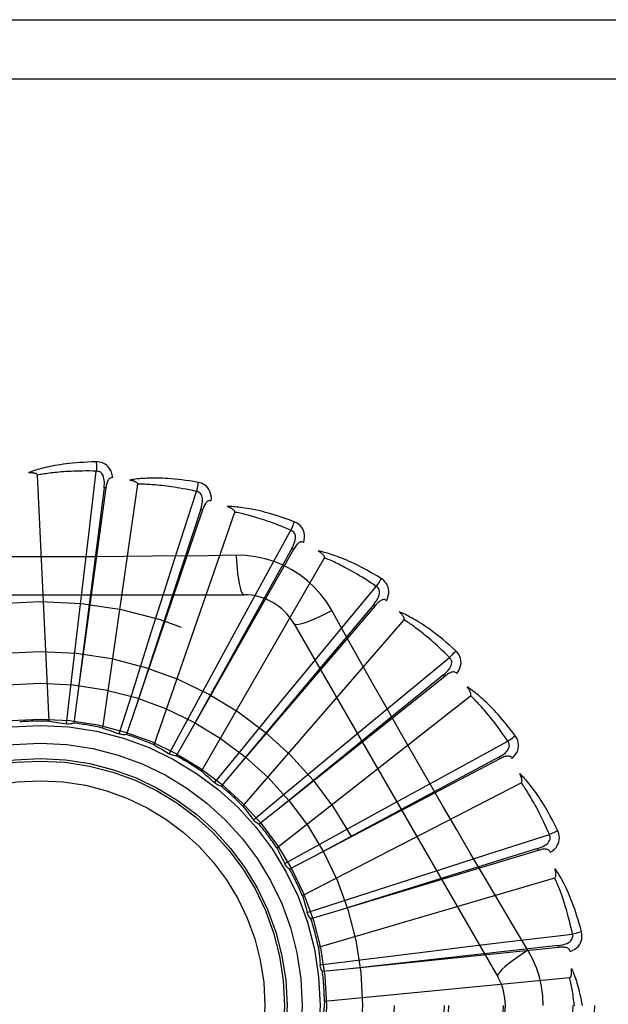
# Model space of a CAD drawing. Header units: inches. Extents: x 0 to 189, y 0 to 122.
# Tile 74 of 226: x 40.861 to 41.16, y 59.121 to 59.621. Entities that reach past the tile are written whole.
import ezdxf

# ---------------------------------------------------------------- set-up
doc = ezdxf.new("R2010")
doc.units = ezdxf.units.IN
doc.header["$LTSCALE"] = 10.3888888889
doc.header["$MEASUREMENT"] = 0
doc.linetypes.add('HIDDEN', pattern=[0.2, 0.1, -0.1])
doc.layers.add('LEFTHAND_DOOR_ASSEMBLY', color=7, linetype='CONTINUOUS')
doc.layers.add('SUBPANEL', color=7, linetype='CONTINUOUS')

msp = doc.modelspace()

# ---------------------------------------------------------------- linework, layer by layer
at = {"layer": 'LEFTHAND_DOOR_ASSEMBLY', "color": 8, "linetype": 'HIDDEN'}
for p, q in [((40.2932506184, 59.6205077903), (41.3552506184, 59.6205077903)), ((40.2632506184, 59.59050779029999), (41.3552506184, 59.59050779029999)), ((40.8963766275, 59.3594887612), (40.9002535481, 59.3915513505)), ((40.876325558, 59.2646864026), (40.8703793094, 59.3895134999)), ((40.9051055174, 59.3829896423), (40.8907330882, 59.2778752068)), ((40.9041547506, 59.3831195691), (40.8933975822, 59.2989173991)), ((40.9035288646, 59.2612150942), (40.9213137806, 59.3849119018)), ((40.9051055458, 59.3829898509), (40.9041547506, 59.3831195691)), ((40.9411590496, 59.3505095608), (40.9510337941, 59.3812590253)), ((40.9541777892, 59.3719338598), (40.9201720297, 59.2714389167)), ((40.9532687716, 59.3722413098), (40.9399397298, 59.331742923)), ((40.9541778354, 59.3719339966), (40.9532687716, 59.3722413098)), ((40.9295836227, 59.2526582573), (40.9704569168, 59.370753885)), ((40.8938519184, 59.33834997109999), (40.8963766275, 59.3594887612)), ((40.9834328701, 59.3332174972), (40.9989485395, 59.36154247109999)), ((41.0002709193, 59.35179081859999), (40.9478608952, 59.25954758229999)), ((40.9994365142, 59.3522647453), (40.9786839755, 59.3150207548)), ((41.0002709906, 59.3517909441), (40.9994365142, 59.3522647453)), ((40.9346794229, 59.3302305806), (40.9411590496, 59.3505095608)), ((40.9535481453, 59.2393251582), (41.0160325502, 59.3475513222)), ((40.9712091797, 59.3488620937), (40.9570404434, 59.3486526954)), ((40.891329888, 59.31697147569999), (40.8938519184, 59.33834997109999)), ((40.9399397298, 59.331742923), (40.9201539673, 59.27138389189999)), ((40.9732325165, 59.314531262), (40.9834328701, 59.3332174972)), ((41.021670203, 59.3082375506), (41.0422660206, 59.33311429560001)), ((40.7683086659, 59.3288411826), (40.9751925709, 59.3288411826)), ((40.9281570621, 59.3097157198), (40.9346794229, 59.3302305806)), ((41.041718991, 59.32328860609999), (40.9727989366, 59.242630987)), ((41.0409893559, 59.3239118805), (41.0135633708, 59.291268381)), ((41.0417190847, 59.3232887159), (41.0409893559, 59.3239118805)), ((40.8876437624, 59.285318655), (40.891329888, 59.31697147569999)), ((40.9786839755, 59.3150207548), (40.9478327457, 59.2594969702)), ((40.9629455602, 59.2956214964), (40.9732325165, 59.314531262)), ((40.9745562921, 59.2216976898), (41.0563934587, 59.3161428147)), ((41.0004516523, 59.3142578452), (41.10389360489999, 59.1350911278)), ((40.9185472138, 59.27933251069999), (40.9281570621, 59.3097157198)), ((41.0081177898, 59.2918194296), (41.021670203, 59.3082375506)), ((40.8933975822, 59.2989173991), (40.8907257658, 59.27781775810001)), ((41.0544890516, 59.2764725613), (41.0794206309, 59.297001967)), ((40.9477593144, 59.2676060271), (40.9629455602, 59.2956214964)), ((40.9944380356, 59.2751982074), (41.0081177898, 59.2918194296)), ((41.0135633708, 59.291268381), (40.9727617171, 59.2425866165)), ((41.07702396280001, 59.28745736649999), (40.994084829, 59.221300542)), ((41.0764254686, 59.28820746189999), (41.0433172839, 59.2613442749)), ((41.0770240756, 59.28745745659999), (41.0764254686, 59.28820746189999)), ((40.8851224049, 59.2633712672), (40.8876437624, 59.285318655)), ((40.8907330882, 59.2778752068), (40.8887812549, 59.26375010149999)), ((40.9119178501, 59.2582589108), (40.9185472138, 59.27933251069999)), ((40.9918487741, 59.20041295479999), (41.0900808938, 59.2776635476)), ((40.9742242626, 59.2505630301), (40.9944380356, 59.2751982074)), ((41.0380743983, 59.2629159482), (41.0544890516, 59.2764725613)), ((40.9201720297, 59.2714389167), (40.9155822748, 59.25793845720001)), ((40.9372615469, 59.24816787), (40.9477593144, 59.2676060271)), ((41.0214962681, 59.2491840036), (41.0380743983, 59.2629159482)), ((40.9478608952, 59.25954758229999), (40.9407991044, 59.2471597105)), ((41.0433172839, 59.2613442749), (40.9940398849, 59.2212640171)), ((41.080703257, 59.2390705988), (41.1090695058, 59.254510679)), ((40.960237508, 59.2334628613), (40.9742242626, 59.2505630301)), ((40.9969855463, 59.2288194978), (41.0214962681, 59.2491840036)), ((40.9727989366, 59.242630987), (40.9635203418, 59.2318034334)), ((41.104909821, 59.2455921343), (41.0109492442, 59.1963271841)), ((41.1044640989, 59.2464419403), (41.0668703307, 59.2263299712)), ((41.1049099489, 59.2455922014), (41.1044640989, 59.2464419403)), ((41.06201963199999, 59.2288654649), (41.080703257, 59.2390705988)), ((41.0048005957, 59.17624023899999), (41.115877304, 59.2335042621)), ((40.9800153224, 59.2146753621), (40.9969855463, 59.2288194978)), ((41.0431423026, 59.2185191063), (41.06201963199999, 59.2288654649)), ((41.0668703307, 59.2263299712), (41.0108981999, 59.196299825)), ((40.994084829, 59.221300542), (40.9829247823, 59.21242464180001)), ((41.0152205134, 59.20316129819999), (41.0431423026, 59.2185191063)), ((41.0993653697, 59.19738346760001), (41.1301410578, 59.2071761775)), ((40.995880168, 59.1924844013), (41.0152205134, 59.20316129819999)), ((41.1243686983, 59.1992060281), (41.0227826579, 59.16861351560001)), ((41.0790880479, 59.190898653), (41.0993653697, 59.19738346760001)), ((41.1240918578, 59.2001248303), (41.0833712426, 59.1874909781)), ((41.1243688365, 59.1992060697), (41.1240918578, 59.2001248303)), ((40.9959997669, 59.1922430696), (40.9958801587, 59.1924844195)), ((41.0109492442, 59.1963271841), (40.9983110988, 59.1897237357)), ((41.0833712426, 59.1874909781), (41.0227273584, 59.1685963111)), ((41.0585937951, 59.1843118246), (41.0790880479, 59.190898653)), ((41.0129436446, 59.1500532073), (41.1328503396, 59.1852609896)), ((41.0282701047, 59.1745157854), (41.0585937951, 59.1843118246)), ((41.0072586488, 59.16769201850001), (41.0282701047, 59.1745157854)), ((41.0227826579, 59.16861351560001), (41.0091231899, 59.164521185)), ((41.1192405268, 59.1485513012), (41.1119748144, 59.16071708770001)), ((41.0886627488, 59.1503877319), (41.1098008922, 59.152917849)), ((41.1098008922, 59.152917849), (41.141873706, 59.1567092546)), ((41.1346972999, 59.14997556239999), (41.0291573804, 59.13916118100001)), ((41.035662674, 59.14391828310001), (41.0672922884, 59.1477984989)), ((41.0672922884, 59.1477984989), (41.0886627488, 59.1503877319)), ((41.1345993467, 59.15093015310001), (41.0922236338, 59.1462310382)), ((41.1346974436, 59.1499755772), (41.1345993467, 59.15093015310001)), ((41.0137395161, 59.14119427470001), (41.035662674, 59.14391828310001)), ((41.0922236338, 59.1462310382), (41.0290998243, 59.139154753)), ((41.0291573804, 59.13916118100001), (41.0149702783, 59.1377278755)), ((41.0159836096, 59.1227983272), (41.1403865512, 59.13467736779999))]:
    msp.add_line(p, q, dxfattribs=at)
for points in [[(40.9001938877, 59.3962240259), (40.8979655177, 59.3961769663), (40.8958332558, 59.396102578), (40.8937992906, 59.396003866), (40.8918575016, 59.39588290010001), (40.8900036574, 59.39574141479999), (40.888234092, 59.3955816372), (40.8865448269, 59.3954052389), (40.8849324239, 59.3952142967), (40.8833931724, 59.3950104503), (40.8819237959, 59.39479569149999), (40.8805207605, 59.394571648), (40.8791810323, 59.3943402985), (40.8779010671, 59.3941039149), (40.8766787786, 59.3938626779), (40.8755114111, 59.3936174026), (40.874397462, 59.39336774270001), (40.8733351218, 59.3931131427), (40.872322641, 59.3928543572), (40.8713583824, 59.39259139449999), (40.8704402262, 59.3923255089), (40.8695661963, 59.3920574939), (40.868734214, 59.3917884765), (40.8679422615, 59.39152008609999), (40.86718817, 59.3912513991), (40.8664688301, 59.3909816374), (40.8657851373, 59.390711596)], [(40.9002535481, 59.3915513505), (40.8984036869, 59.3915912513), (40.896627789, 59.3916142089), (40.8949273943, 59.3916195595), (40.8932978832, 59.3916092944), (40.8917360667, 59.39158473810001), (40.8902391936, 59.39154722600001), (40.88880429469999, 59.3914981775), (40.8874288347, 59.3914386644), (40.8861100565, 59.3913699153), (40.8848456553, 59.3912928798), (40.8836330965, 59.391208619), (40.8824703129, 59.3911180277), (40.8813550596, 59.3910221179), (40.8802853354, 59.3909215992), (40.8792589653, 59.3908174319), (40.878274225, 59.3907098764), (40.8773291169, 59.3905994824), (40.876422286, 59.3904863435), (40.8755521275, 59.3903706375), (40.874717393, 59.3902526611), (40.8739167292, 59.3901326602), (40.873148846, 59.3900109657), (40.8724124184, 59.3898878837), (40.87170619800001, 59.3897637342), (40.8710282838, 59.38963899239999), (40.8703793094, 59.3895134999)], [(40.9085831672, 59.3882558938), (40.9083440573, 59.3895929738), (40.9079963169, 59.3908076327), (40.9075384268, 59.39190807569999), (40.9069755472, 59.3928834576), (40.9063101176, 59.393733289), (40.9055533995, 59.394454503), (40.9047070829, 59.395045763), (40.9038054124, 59.3955118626), (40.9028727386, 59.3958484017), (40.9019406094, 59.3960739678), (40.9010518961, 59.3961995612), (40.9001938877, 59.3962240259)], [(40.9001938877, 59.3962240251), (40.9002307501, 59.3956021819), (40.9002576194, 59.3948915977), (40.900273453, 59.3941152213), (40.9002779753, 59.3932872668), (40.9002711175, 59.3924228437), (40.9002532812, 59.3915513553)], [(40.9041532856, 59.3831194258), (40.904263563, 59.3841513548), (40.9043199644, 59.3851325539), (40.9043197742, 59.3860657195), (40.9042607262, 59.3869473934), (40.9041381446, 59.3877771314), (40.9039508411, 59.38854798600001), (40.9036990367, 59.3892574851), (40.9033774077, 59.3898886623), (40.9029823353, 59.3904235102), (40.902519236, 59.39086024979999), (40.9019899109, 59.3911903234), (40.9014201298, 59.3914157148), (40.9008392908, 59.3915360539), (40.9002492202, 59.3915518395)], [(40.8703793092, 59.3895135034), (40.8703387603, 59.389681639), (40.8702604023, 59.3898311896), (40.8701404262, 59.38996115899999), (40.8699902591, 59.39007453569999), (40.8698191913, 59.39017337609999), (40.8696298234, 59.3902594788), (40.869428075, 59.3903348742), (40.86921328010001, 59.3904009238), (40.8689864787, 59.3904595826), (40.8687484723, 59.390511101), (40.8685002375, 59.3905562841), (40.8682422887, 59.3905954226), (40.8679758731, 59.3906290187), (40.8676997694, 59.3906572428), (40.8674135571, 59.3906804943), (40.867116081, 59.3906985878), (40.8668008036, 59.3907116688), (40.866483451, 59.3907191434), (40.8661792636, 59.3907203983), (40.8658831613, 59.390715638)], [(40.9085867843, 59.3882553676), (40.908124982, 59.38827316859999), (40.9076983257, 59.3882072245), (40.9073053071, 59.3880525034), (40.9069504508, 59.38782410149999), (40.906640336, 59.3875344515), (40.9063672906, 59.3871865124), (40.9061266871, 59.3867850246), (40.9059159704, 59.3863370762), (40.9057322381, 59.3858495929), (40.9055719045, 59.3853278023), (40.9054309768, 59.3847786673), (40.905307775, 59.3842039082), (40.9051989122, 59.3836080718), (40.9051055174, 59.3829896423)], [(40.9518595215, 59.38585855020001), (40.9496625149, 59.3862340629), (40.9475547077, 59.386564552), (40.9455388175, 59.38685255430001), (40.9436092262, 59.3871012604), (40.9417621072, 59.3873131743), (40.939994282, 59.3874911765), (40.9383021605, 59.38763766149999), (40.9366827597, 59.3877553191), (40.9351327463, 59.3878464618), (40.93364928, 59.3879136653), (40.9322291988, 59.3879591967), (40.930869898, 59.3879855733), (40.9295683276, 59.3879956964), (40.928322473, 59.3879901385), (40.9271297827, 59.3879702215), (40.9259887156, 59.3879358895), (40.92489739, 59.3878869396), (40.92385423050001, 59.387824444), (40.9228576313, 59.3877487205), (40.9219057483, 59.387661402), (40.9209967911, 59.3875636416), (40.9201289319, 59.3874569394), (40.9193004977, 59.3873432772), (40.9185091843, 59.3872221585), (40.9177517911, 59.38709340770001), (40.9170293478, 59.38695763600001)], [(40.9213137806, 59.3849119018), (40.9213057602, 59.3850846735), (40.9212570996, 59.3852463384), (40.9211638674, 59.3853966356), (40.9210378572, 59.3855363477), (40.9208885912, 59.38566574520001), (40.92071895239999, 59.3857861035), (40.9205351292, 59.3858983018), (40.9203367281, 59.38600379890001), (40.9201251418, 59.3861043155), (40.9199012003, 59.3861999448), (40.9196660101, 59.38629129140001), (40.9194201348, 59.3863785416), (40.9191648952, 59.3864619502), (40.9188991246, 59.3865419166), (40.918622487, 59.3866189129), (40.9183338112, 59.38669297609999), (40.9180320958, 59.38676454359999), (40.9177164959, 59.3868328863), (40.9173856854, 59.38689734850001), (40.9170401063, 59.38695814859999)], [(40.9510337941, 59.3812590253), (40.9492250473, 59.3816489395), (40.9474856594, 59.3820079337), (40.9458170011, 59.3823349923), (40.9442149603, 59.3826331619), (40.9426767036, 59.3829045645), (40.9411997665, 59.3831509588), (40.9397815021, 59.3833743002), (40.9384196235, 59.3835761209), (40.9371116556, 59.38375814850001), (40.9358555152, 59.3839217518), (40.934648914, 59.3840684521), (40.9334899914, 59.3841995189), (40.9323767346, 59.3843163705), (40.9313073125, 59.3844200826), (40.9302797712, 59.3845120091), (40.9292924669, 59.38459273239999), (40.9283435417, 59.38466316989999), (40.927431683, 59.3847236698), (40.9265553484, 59.3847747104), (40.9257133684, 59.3848168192), (40.9249044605, 59.3848504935), (40.9241274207, 59.38487630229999), (40.9233810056, 59.38489479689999), (40.9226640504, 59.3849065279), (40.9219747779, 59.3849123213), (40.9213137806, 59.3849119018)], [(40.9518595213, 59.3858585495), (40.9517784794, 59.385244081), (40.9516710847, 59.3845451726), (40.9515408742, 59.38378571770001), (40.9513894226, 59.38297502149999), (40.9512183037, 59.38212265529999), (40.9510335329, 59.3812590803)], [(40.9585892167, 59.3764467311), (40.958607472, 59.3778048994), (40.9584958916, 59.3790634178), (40.9582545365, 59.3802306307), (40.9578864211, 59.3812949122), (40.9573938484, 59.3822553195), (40.9567872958, 59.3831067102), (40.9560681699, 59.383847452), (40.9552710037, 59.3844757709), (40.9544188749, 59.38498273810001), (40.9535462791, 59.3853806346), (40.9526973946, 59.3856721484), (40.9518595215, 59.38585855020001)], [(40.953267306, 59.3722414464), (40.9535708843, 59.373233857), (40.9538119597, 59.3741866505), (40.9539883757, 59.3751029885), (40.9540972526, 59.3759799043), (40.9541339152, 59.3768178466), (40.9540958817, 59.3776102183), (40.9539829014, 59.3783545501), (40.9537865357, 59.37903518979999), (40.9534998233, 59.3796351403), (40.9531277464, 59.3801516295), (40.9526704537, 59.3805759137), (40.9521536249, 59.3809050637), (40.9516060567, 59.3811331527), (40.951029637, 59.3812603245)], [(40.958593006, 59.37644548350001), (40.9581426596, 59.3765503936), (40.9577110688, 59.37656639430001), (40.957295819, 59.3764888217), (40.9569041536, 59.3763316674), (40.9565448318, 59.3761059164), (40.9562108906, 59.3758159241), (40.955898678, 59.3754672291), (40.9556070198, 59.3750672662), (40.9553343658, 59.3746233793), (40.9550781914, 59.37414137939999), (40.9548358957, 59.3736288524), (40.9546061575, 59.3730878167), (40.9543865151, 59.3725233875), (40.9541777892, 59.3719338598)], [(41.0006298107, 59.3659026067), (40.9985435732, 59.3666871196), (40.9965364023, 59.36741054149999), (40.9946114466, 59.368074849), (40.9927637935, 59.3686842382), (40.9909901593, 59.3692418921), (40.9892879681, 59.3697512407), (40.987654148, 59.3702153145), (40.9860862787, 59.3706373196), (40.984581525, 59.3710201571), (40.9831375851, 59.371366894), (40.9817517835, 59.3716803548), (40.9804220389, 59.3719635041), (40.9791459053, 59.3722197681), (40.9779215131, 59.3724500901), (40.976746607, 59.3726562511), (40.9756196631, 59.372838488), (40.9745387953, 59.3729969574), (40.9735026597, 59.37313301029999), (40.9725097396, 59.3732472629), (40.9715585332, 59.3733416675), (40.9706475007, 59.373417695), (40.9697751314, 59.3734771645), (40.9689401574, 59.3735223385), (40.9681402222, 59.37355316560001), (40.9673721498, 59.3735700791), (40.966637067, 59.3735734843)], [(40.9704569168, 59.370753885), (40.9704817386, 59.3709250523), (40.9704645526, 59.3710930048), (40.9704014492, 59.37125823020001), (40.9703041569, 59.3714192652), (40.9701820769, 59.37157457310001), (40.9700382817, 59.3717248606), (40.9698790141, 59.3718698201), (40.9697041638, 59.3720109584), (40.969515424, 59.3721497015), (40.9693136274, 59.37228598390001), (40.9690999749, 59.3724201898), (40.968875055, 59.3725523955), (40.9686402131, 59.3726826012), (40.9683943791, 59.3728114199), (40.9681373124, 59.3729393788), (40.9678678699, 59.3730667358), (40.9675800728, 59.3731960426), (40.9672881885, 59.3733209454), (40.9670060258, 59.37343525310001), (40.9667289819, 59.3735410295)], [(40.9989485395, 59.36154247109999), (40.9972462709, 59.3622676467), (40.9956062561, 59.36294933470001), (40.9940296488, 59.3635862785), (40.992512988, 59.364182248), (40.9910538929, 59.364739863), (40.9896502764, 59.3652613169), (40.9882999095, 59.36574903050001), (40.9870008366, 59.3662049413), (40.9857509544, 59.36663121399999), (40.9845484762, 59.3670295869), (40.9833914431, 59.3674019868), (40.9822782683, 59.36775001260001), (40.9812072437, 59.3680754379), (40.98017677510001, 59.3683796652), (40.97918520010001, 59.368664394), (40.9782310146, 59.3689305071), (40.9773125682, 59.3691792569), (40.9764286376, 59.3694112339), (40.975577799, 59.36962719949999), (40.9747590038, 59.3698278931), (40.9739710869, 59.3700140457), (40.9732129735, 59.3701864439), (40.9724835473, 59.37034586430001), (40.9717817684, 59.3704930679), (40.9711060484, 59.37062920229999), (40.9704569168, 59.370753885)], [(41.0006298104, 59.36590260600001), (41.0004339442, 59.3653145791), (41.0001962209, 59.3646486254), (40.9999246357, 59.3639275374), (40.9996224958, 59.3631601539), (40.9992931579, 59.3623555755), (40.9989482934, 59.3615425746)], [(41.0054566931, 59.3553872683), (41.0057316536, 59.3567174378), (41.0058602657, 59.3579743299), (41.0058441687, 59.35916612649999), (41.0056841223, 59.3602808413), (41.0053822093, 59.36131711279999), (41.0049477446, 59.3622679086), (41.0043818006, 59.36313135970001), (41.0037179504, 59.3638991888), (41.0029771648, 59.3645582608), (41.0021956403, 59.3651141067), (41.0014172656, 59.36556100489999), (41.0006298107, 59.3659026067)], [(40.9994351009, 59.3522651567), (40.9999210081, 59.3531821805), (41.0003380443, 59.354072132), (41.0006846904, 59.3549385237), (41.0009575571, 59.3557789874), (41.0011521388, 59.3565948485), (41.0012647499, 59.3573800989), (41.001294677, 59.3581323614), (41.00123067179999, 59.35883786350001), (41.0010626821, 59.35948123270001), (41.0007950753, 59.3600588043), (41.0004263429, 59.3605619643), (40.9999811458, 59.3609829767), (40.9994866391, 59.3613105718), (40.9989447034, 59.3615445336)], [(41.0054594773, 59.3553855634), (41.0050375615, 59.3555736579), (41.0046170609, 59.3556709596), (41.0041946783, 59.3556733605), (41.0037803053, 59.3555931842), (41.0033847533, 59.3554395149), (41.0030019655, 59.3552179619), (41.002629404, 59.3549346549), (41.00226732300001, 59.3545971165), (41.0019155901, 59.35421285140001), (41.001572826, 59.3537880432), (41.0012379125, 59.353330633), (41.0009099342, 59.35284285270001), (41.0005874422, 59.35233019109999), (41.0002709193, 59.35179081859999)], [(40.9570404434, 59.3486526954), (40.928709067, 59.3483455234), (40.9144982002, 59.34821580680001), (40.9002687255, 59.3481232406), (40.8860391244, 59.3480560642), (40.8718004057, 59.3480392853), (40.8575604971, 59.3480530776), (40.8433259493, 59.3481186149), (40.8290907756, 59.3482101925), (40.814880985, 59.3483397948)], [(40.9712090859, 59.3488640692), (40.9714046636, 59.3454774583), (40.9716586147, 59.34229280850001), (40.9719613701, 59.3394098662), (40.9723116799, 59.3368105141), (40.9727095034, 59.3344995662), (40.9731493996, 59.33253731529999), (40.973625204, 59.3309555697), (40.9741297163, 59.32979290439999), (40.9746571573, 59.3290809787), (40.975192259, 59.3288411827)], [(41.0197819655, 59.32081858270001), (41.0171848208, 59.32501671), (41.0142452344, 59.3289398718), (41.0109728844, 59.3325763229), (41.0073920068, 59.3359017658), (41.0035211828, 59.338899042), (40.9993955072, 59.3415392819), (40.995046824, 59.3437956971), (40.99051319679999, 59.3456545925), (40.9858363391, 59.3471014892), (40.9810407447, 59.348124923), (40.9761599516, 59.3487123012), (40.9712091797, 59.3488620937)], [(41.0447420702, 59.3370774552), (41.0428420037, 59.3382426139), (41.0410080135, 59.33933282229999), (41.0392435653, 59.3403494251), (41.0375446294, 59.3412974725), (41.0359085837, 59.3421807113), (41.0343335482, 59.3430029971), (41.0328170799, 59.3437678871), (41.0313574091, 59.34447898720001), (41.0299523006, 59.3451396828), (41.0286000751, 59.3457534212), (41.0272986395, 59.346323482), (41.0260465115, 59.34685317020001), (41.0248419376, 59.347346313), (41.0236832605, 59.3478041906), (41.0225686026, 59.3482289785), (41.0214965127, 59.3486211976), (41.0204651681, 59.3489813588), (41.019473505, 59.3493110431), (41.0185201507, 59.3496111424), (41.017604, 59.3498838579), (41.0167238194, 59.3501309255), (41.0158784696, 59.3503544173), (41.0150671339, 59.35055679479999), (41.0142874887, 59.35073845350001), (41.0135364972, 59.3509004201), (41.0128153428, 59.351042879)], [(41.0160325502, 59.3475513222), (41.0160893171, 59.3477146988), (41.0161042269, 59.3478828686), (41.0160735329, 59.3480570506), (41.0160084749, 59.3482335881), (41.0159179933, 59.3484091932), (41.0158052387, 59.3485839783), (41.0156762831, 59.34875645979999), (41.0155313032, 59.34892813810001), (41.0153722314, 59.3491000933), (41.0151998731, 59.34927210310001), (41.0150154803, 59.34944431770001), (41.0148196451, 59.3496167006), (41.0146136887, 59.3497889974), (41.0143966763, 59.3499620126), (41.0141684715, 59.35013630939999), (41.0139280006, 59.3503123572), (41.0136747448, 59.3504907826), (41.0134069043, 59.3506716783), (41.0131222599, 59.3508553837), (41.0128215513, 59.3510417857)], [(41.0422660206, 59.33311429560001), (41.0407317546, 59.3341485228), (41.0392503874, 59.3351282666), (41.0378228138, 59.3360520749), (41.036446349, 59.33692430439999), (41.035119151, 59.3377479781), (41.0338395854, 59.33852564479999), (41.0326059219, 59.3392601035), (41.0314166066, 59.3399536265), (41.030269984, 59.3406087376), (41.0291646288, 59.3412274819), (41.0280989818, 59.3418121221), (41.0270717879, 59.3423645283), (41.0260817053, 59.3428867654), (41.025127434, 59.3433805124), (41.0242076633, 59.34384775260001), (41.0233210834, 59.3442896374), (41.0224663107, 59.3447077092), (41.0216422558, 59.3451027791), (41.0208476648, 59.3454758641), (41.0200816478, 59.3458278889), (41.0193431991, 59.34615979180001), (41.0186314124, 59.3464725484), (41.0179453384, 59.3467671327), (41.0172841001, 59.3470444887), (41.0166463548, 59.3473060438), (41.0160325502, 59.3475513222)], [(41.0447420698, 59.3370774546), (41.0444384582, 59.33653712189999), (41.0440789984, 59.3359281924), (41.0436758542, 59.3352715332), (41.0432339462, 59.3345751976), (41.0427582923, 59.3338474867), (41.0422657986, 59.3331144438)], [(41.0474916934, 59.3258386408), (41.0480134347, 59.3270928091), (41.0483775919, 59.32830268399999), (41.0485873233, 59.3294759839), (41.0486411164, 59.33060082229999), (41.0485407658, 59.3316754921), (41.0482940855, 59.332691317), (41.04790177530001, 59.3336462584), (41.0473952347, 59.3345258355), (41.0467925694, 59.3353131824), (41.0461303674, 59.3360068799), (41.0454506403, 59.33659300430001), (41.0447420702, 59.3370774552)], [(41.0409880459, 59.323912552), (41.0416387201, 59.3247210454), (41.0422166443, 59.3255159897), (41.0427209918, 59.3263011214), (41.0431479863, 59.3270747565), (41.0434934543, 59.327839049), (41.04375264, 59.32858879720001), (41.0439243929, 59.32932180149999), (41.0439950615, 59.3300266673), (41.043951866, 59.3306902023), (41.0437984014, 59.3313079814), (41.043531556, 59.3318718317), (41.0431740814, 59.3323694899), (41.0427505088, 59.3327847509), (41.0422626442, 59.33311704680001)], [(41.0474947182, 59.3258361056), (41.0471169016, 59.3261003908), (41.0467228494, 59.3262755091), (41.0463084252, 59.3263581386), (41.0458860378, 59.326358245), (41.0454683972, 59.326282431), (41.0450504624, 59.3261374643), (41.044630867, 59.3259298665), (41.0442112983, 59.3256669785), (41.0437930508, 59.32535620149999), (41.043375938, 59.3250038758), (41.0429603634, 59.3246180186), (41.0425458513, 59.324201), (41.0421320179, 59.3237584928), (41.041718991, 59.32328860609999)], [(41.0004518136, 59.314257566), (41.0009123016, 59.3139189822), (41.0017564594, 59.3138124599), (41.0029488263, 59.3139366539), (41.004478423, 59.3142829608), (41.006345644, 59.3148525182), (41.008530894, 59.3156454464), (41.0110042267, 59.3166517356), (41.0137317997, 59.3178604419), (41.016686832, 59.3192631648), (41.0197837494, 59.3208195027)], [(41.0406241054, 59.28367433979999), (41.0267103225, 59.3083993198), (41.0197819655, 59.32081858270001)], [(41.0826019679, 59.3004249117), (41.0809567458, 59.3019286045), (41.0793622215, 59.3033461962), (41.0778220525, 59.3046783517), (41.0763332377, 59.3059307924), (41.0748939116, 59.3071076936), (41.0735029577, 59.3082131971), (41.0721586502, 59.309251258), (41.0708599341, 59.3102257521), (41.0696052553, 59.3111404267), (41.068393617, 59.3119989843), (41.0672235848, 59.3128050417), (41.0660943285, 59.3135621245), (41.0650048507, 59.3142743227), (41.0639537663, 59.314943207), (41.0629396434, 59.3155712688), (41.0619611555, 59.3161592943), (41.0610166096, 59.31670813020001), (41.06010526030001, 59.3172195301), (41.0592259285, 59.3176946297), (41.0583779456, 59.3181357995), (41.0575604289, 59.31854497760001), (41.0567726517, 59.3189244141), (41.0560142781, 59.3192766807), (41.0552831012, 59.3196026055), (41.0545763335, 59.31990377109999), (41.0538951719, 59.320180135)], [(41.0563934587, 59.3161428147), (41.056480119, 59.3162924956), (41.0565265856, 59.3164548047), (41.0565294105, 59.3166316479), (41.0564989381, 59.3168173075), (41.05644332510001, 59.3170068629), (41.0563656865, 59.3171998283), (41.0562717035, 59.3173935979), (41.0561618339, 59.3175896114), (41.0560381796, 59.3177885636), (41.0559014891, 59.31799008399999), (41.0557530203, 59.318194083), (41.0555933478, 59.3184004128), (41.0554237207, 59.3186085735), (41.0552433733, 59.318819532), (41.0550522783, 59.31903386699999), (41.0548494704, 59.3192522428), (41.054634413, 59.3194755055), (41.0544057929, 59.31970368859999), (41.0541619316, 59.3199371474), (41.0539033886, 59.3201757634)], [(41.0794206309, 59.297001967), (41.0781098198, 59.2983078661), (41.0768406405, 59.2995502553), (41.075613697, 59.30072753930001), (41.0744271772, 59.3018445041), (41.0732798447, 59.3029044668), (41.0721705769, 59.3039102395), (41.0710982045, 59.30486489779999), (41.0700616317, 59.3057709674), (41.0690597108, 59.3066312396), (41.0680914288, 59.3074479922), (41.0671556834, 59.3082237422), (41.0662515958, 59.3089605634), (41.0653782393, 59.30966073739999), (41.0645346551, 59.3103261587), (41.0637199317, 59.310959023), (41.0629330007, 59.3115607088), (41.0621727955, 59.31213299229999), (41.0614383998, 59.3126768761), (41.0607287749, 59.3131935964), (41.0600432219, 59.3136842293), (41.059380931, 59.3141498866), (41.0587411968, 59.3145916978), (41.0581232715, 59.3150107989), (41.0575264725, 59.3154082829), (41.0569497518, 59.3157858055), (41.0563934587, 59.3161428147)], [(41.07642430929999, 59.2882083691), (41.0772162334, 59.2888791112), (41.07793415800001, 59.289550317), (41.0785779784, 59.29022581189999), (41.0791436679, 59.2909046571), (41.0796275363, 59.2915897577), (41.0800239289, 59.2922769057), (41.0803313, 59.29296415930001), (41.0805340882, 59.2936429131), (41.0806172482, 59.2943026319), (41.0805834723, 59.2949382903), (41.0804281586, 59.2955424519), (41.0801713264, 59.2960987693), (41.079833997, 59.29658668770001), (41.0794178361, 59.2970053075)], [(41.0826019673, 59.3004249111), (41.0822015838, 59.29995180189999), (41.0817333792, 59.2994219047), (41.0812132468, 59.2988534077), (41.0806475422, 59.2982532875), (41.0800427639, 59.2976287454), (41.0794204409, 59.2970021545)], [(41.0831749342, 59.28886883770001), (41.0839245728, 59.2900015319), (41.0845111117, 59.2911205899), (41.0849391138, 59.2922329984), (41.0852048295, 59.2933273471), (41.0853096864, 59.2944015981), (41.0852597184, 59.2954457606), (41.0850552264, 59.296457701), (41.0847243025, 59.2974172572), (41.0842815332, 59.29830444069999), (41.08376257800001, 59.2991109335), (41.0832060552, 59.2998151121), (41.0826019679, 59.3004249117)], [(41.0831769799, 59.2888661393), (41.0828551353, 59.28919762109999), (41.0825008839, 59.2894442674), (41.0821096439, 59.2896034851), (41.0816951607, 59.2896830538), (41.0812708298, 59.289687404), (41.0808331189, 59.2896239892), (41.0803819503, 59.2894994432), (41.0799203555, 59.2893206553), (41.079451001, 59.28909464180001), (41.0789749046, 59.288827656), (41.0784939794, 59.2885274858), (41.0780082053, 59.28819654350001), (41.0775182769, 59.287840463), (41.07702396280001, 59.28745736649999)], [(41.1119748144, 59.16071708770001), (41.0975431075, 59.1850991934), (41.0903253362, 59.19734130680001), (41.0831304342, 59.2096181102), (41.0759574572, 59.221907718), (41.0688235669, 59.23423042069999), (41.0617155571, 59.2465694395), (41.0546550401, 59.2589296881), (41.0476167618, 59.271303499), (41.0406241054, 59.28367433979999)], [(41.1128411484, 59.2572696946), (41.1115102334, 59.2590575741), (41.1102128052, 59.2607513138), (41.1089525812, 59.2623508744), (41.1077276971, 59.2638624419), (41.1065371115, 59.26529046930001), (41.1053805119, 59.2666392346), (41.1042569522, 59.2679129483), (41.1031661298, 59.26911561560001), (41.1021072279, 59.2702512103), (41.1010799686, 59.27132355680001), (41.1000836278, 59.2723364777), (41.0991180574, 59.27329359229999), (41.0981830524, 59.2741991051), (41.0972775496, 59.2750548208), (41.09640061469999, 59.2758634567), (41.0955510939, 59.2766260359), (41.0947274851, 59.27734371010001), (41.0939293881, 59.2780183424), (41.0931558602, 59.2786512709), (41.0924066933, 59.2792449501), (41.0916813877, 59.2798014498), (41.0909796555, 59.28032311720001), (41.0903016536, 59.280812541), (41.0896453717, 59.281270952), (41.0890083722, 59.2817004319), (41.08839182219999, 59.28210071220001)], [(41.0900808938, 59.2776635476), (41.0901943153, 59.2777941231), (41.0902706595, 59.27794470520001), (41.0903069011, 59.27811781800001), (41.0903121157, 59.2783058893), (41.0902933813, 59.2785025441), (41.0902536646, 59.2787067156), (41.0901980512, 59.2789147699), (41.0901272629, 59.2791280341), (41.09004349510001, 59.2793467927), (41.0899474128, 59.27957054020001), (41.0898402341, 59.2797989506), (41.0897224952, 59.28003177), (41.08959532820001, 59.2802682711), (41.0894581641, 59.28050954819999), (41.0893110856, 59.2807561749), (41.0891532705, 59.2810089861), (41.0889810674, 59.2812733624), (41.0888030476, 59.2815362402), (41.0886274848, 59.2817849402), (41.0884516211, 59.282023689)], [(41.1090695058, 59.254510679), (41.1080295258, 59.2560410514), (41.107018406, 59.2575011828), (41.1060364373, 59.2588893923), (41.1050827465, 59.2602107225), (41.104156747, 59.2614686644), (41.1032578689, 59.2626661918), (41.1023855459, 59.263806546), (41.1015391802, 59.26489241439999), (41.1007181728, 59.2659267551), (41.0999219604, 59.2669119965), (41.0991499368, 59.2678508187), (41.0984016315, 59.2687454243), (41.0976765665, 59.269598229), (41.0969741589, 59.2704112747), (41.0962939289, 59.2711868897), (41.0956350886, 59.2719266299), (41.0949969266, 59.2726324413), (41.0943787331, 59.2733054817), (41.093779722, 59.2739471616), (41.0931994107, 59.2745586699), (41.0926372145, 59.2751412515), (41.0920926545, 59.2756961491), (41.0915652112, 59.2762246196), (41.0910544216, 59.2767278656), (41.0905595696, 59.2772077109), (41.0900808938, 59.2776635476)], [(40.876325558, 59.2646864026), (40.8785359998, 59.2644070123), (40.8807389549, 59.264094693), (40.8829344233, 59.2637494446), (40.8851224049, 59.2633712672)], [(40.8887812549, 59.26375010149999), (40.8881953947, 59.2635432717), (40.8875951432, 59.2633937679), (40.8869745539, 59.2633010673), (40.886348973, 59.2632659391), (40.8857336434, 59.26328942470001), (40.8851224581, 59.2633712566)], [(40.9035288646, 59.2612150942), (40.9056464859, 59.26052242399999), (40.907750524, 59.2597988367), (40.9098409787, 59.25904433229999), (40.9119178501, 59.2582589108)], [(40.9155822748, 59.25793845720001), (40.9149678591, 59.2578462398), (40.914350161, 59.2578130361), (40.913723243, 59.257839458), (40.913102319, 59.2579233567), (40.9125025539, 59.25806286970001), (40.9119179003, 59.2582588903)], [(41.1128411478, 59.2572696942), (41.1123584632, 59.2568809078), (41.1117984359, 59.2564491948), (41.1111801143, 59.255989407), (41.1105110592, 59.2555071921), (41.1097990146, 59.2550083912), (41.1090693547, 59.2545108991)], [(41.1112167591, 59.2458140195), (41.1121672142, 59.24678437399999), (41.1129549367, 59.2477722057), (41.113585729, 59.24878351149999), (41.1140537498, 59.249807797), (41.1143600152, 59.2508427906), (41.1145085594, 59.2518775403), (41.1144992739, 59.2529098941), (41.1143559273, 59.25391473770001), (41.1140890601, 59.2548696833), (41.1137321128, 59.2557598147), (41.1133189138, 59.25655659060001), (41.1128411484, 59.2572696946)], [(40.9295836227, 59.2526582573), (40.9315318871, 59.2515773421), (40.9334609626, 59.2504686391), (40.9353708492, 59.2493321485), (40.9372615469, 59.24816787)], [(41.1044631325, 59.24644305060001), (41.1053676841, 59.2469517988), (41.1061996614, 59.2474750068), (41.1069596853, 59.2480164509), (41.1076436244, 59.2485759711), (41.1082484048, 59.2491571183), (41.1087676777, 59.2497568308), (41.1091995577, 59.2503734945), (41.1095271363, 59.2510016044), (41.1097336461, 59.2516336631), (41.10982077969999, 59.2522642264), (41.1097826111, 59.2528868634), (41.109635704, 59.2534817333), (41.10939680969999, 59.25402467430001), (41.1090673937, 59.25451448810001)], [(40.9407991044, 59.2471597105), (40.9401783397, 59.2471854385), (40.9395655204, 59.247269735), (40.9389549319, 59.2474143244), (40.9383611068, 59.2476142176), (40.9377985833, 59.2478647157), (40.9372615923, 59.2481678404)], [(41.1112183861, 59.2458108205), (41.1109649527, 59.2461973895), (41.1106636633, 59.2465067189), (41.1103095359, 59.246737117), (41.1099175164, 59.2468936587), (41.1095015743, 59.2469781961), (41.1090596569, 59.2469987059), (41.1085929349, 59.246961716), (41.1081057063, 59.2468734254), (41.1076019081, 59.246740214), (41.1070837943, 59.246568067), (41.1065547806, 59.2463642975), (41.1060153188, 59.24613130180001), (41.1054671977, 59.2458745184), (41.104909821, 59.2455921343)], [(40.9535481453, 59.2393251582), (40.9552566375, 59.237895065), (40.9569410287, 59.2364413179), (40.9586013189, 59.2349639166), (40.960237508, 59.2334628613)], [(41.134366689, 59.209171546), (41.1333981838, 59.2111789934), (41.1324447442, 59.213087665), (41.1315100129, 59.2148968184), (41.1305933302, 59.2166128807), (41.129694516, 59.2182404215), (41.1288140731, 59.2197837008), (41.1279518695, 59.2212470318), (41.127108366, 59.2226344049), (41.1262835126, 59.22394987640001), (41.1254777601, 59.22519725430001), (41.124691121, 59.2263804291), (41.1239241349, 59.2275029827), (41.1231773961, 59.22856908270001), (41.1224502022, 59.229580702), (41.12174215, 59.2305406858), (41.1210523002, 59.2314502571), (41.1203793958, 59.2323108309), (41.1197233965, 59.2331243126), (41.1190836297, 59.2338921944), (41.1184603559, 59.2346169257), (41.1178534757, 59.2353006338), (41.117263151, 59.2359456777), (41.1166900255, 59.2365545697), (41.1161323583, 59.2371288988), (41.1155881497, 59.2376711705), (41.115058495, 59.23818090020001)], [(41.115877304, 59.2335042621), (41.1160133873, 59.2336110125), (41.1161168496, 59.233744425), (41.1161851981, 59.2339075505), (41.1162259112, 59.2340912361), (41.1162447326, 59.23428788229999), (41.1162443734, 59.2344958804), (41.1162291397, 59.2347106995), (41.1161999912, 59.2349335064), (41.1161591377, 59.2351641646), (41.1161071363, 59.2354020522), (41.1160451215, 59.2356466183), (41.1159735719, 59.23589751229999), (41.1158934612, 59.2361538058), (41.1158044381, 59.2364166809), (41.115706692, 59.2366866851), (41.115599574, 59.236964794), (41.1154828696, 59.2372520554), (41.115355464, 59.2375487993), (41.1152160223, 59.2378557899), (41.1150649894, 59.2381727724)], [(40.9635203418, 59.2318034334), (40.9629156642, 59.231946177), (40.9623298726, 59.2321449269), (40.9617576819, 59.232402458), (40.961212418, 59.232711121), (40.9607074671, 59.2330635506), (40.960237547, 59.2334628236)], [(41.1301410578, 59.2071761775), (41.1294094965, 59.2088757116), (41.1286929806, 59.2105008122), (41.1279914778, 59.2120497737), (41.1273050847, 59.2135277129), (41.1266338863, 59.2149381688), (41.1259778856, 59.216284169), (41.1253371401, 59.2175690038), (41.1247115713, 59.21879542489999), (41.1241011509, 59.2199664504), (41.1235057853, 59.22108457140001), (41.1229253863, 59.2221525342), (41.1223599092, 59.2231725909), (41.1218093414, 59.2241472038), (41.121273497, 59.2250784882), (41.1207523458, 59.2259688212), (41.1202454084, 59.2268198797), (41.1197523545, 59.227633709), (41.1192727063, 59.2284115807), (41.1188059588, 59.2291550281), (41.1183518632, 59.2298653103), (41.1179100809, 59.23054376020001), (41.1174803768, 59.2311916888), (41.1170624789, 59.2318104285), (41.1166561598, 59.2324012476), (41.1162610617, 59.2329660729), (41.115877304, 59.2335042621)], [(40.9745562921, 59.2216976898), (40.9759627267, 59.2199707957), (40.9773413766, 59.2182247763), (40.9786922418, 59.21645963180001), (40.9800153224, 59.2146753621)], [(40.9829247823, 59.21242464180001), (40.9823580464, 59.2126792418), (40.9818204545, 59.2129852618), (40.9813073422, 59.2133464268), (40.9808303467, 59.2137527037), (40.9804012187, 59.214194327), (40.9800153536, 59.21467531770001)], [(41.1240911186, 59.2001261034), (41.1250756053, 59.2004544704), (41.1259915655, 59.2008107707), (41.1268403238, 59.2011985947), (41.1276177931, 59.2016185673), (41.1283216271, 59.202074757), (41.1289450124, 59.2025653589), (41.1294857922, 59.2030891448), (41.1299263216, 59.20364390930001), (41.1302487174, 59.2042254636), (41.1304536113, 59.2048281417), (41.13053396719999, 59.2054467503), (41.1305022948, 59.2060586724), (41.1303704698, 59.20663701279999), (41.1301397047, 59.2071803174)], [(41.1343666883, 59.2091715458), (41.1338191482, 59.2088811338), (41.1331875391, 59.2085632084), (41.1324933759, 59.20822874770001), (41.1317451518, 59.2078818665), (41.1309515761, 59.207526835), (41.1301409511, 59.2071764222)], [(41.1306036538, 59.1982303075), (41.1317205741, 59.199003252), (41.1326810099, 59.199824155), (41.1334917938, 59.200697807), (41.134145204, 59.2016150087), (41.1346418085, 59.2025733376), (41.1349834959, 59.2035612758), (41.1351697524, 59.2045767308), (41.1352191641, 59.205590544), (41.1351378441, 59.2065787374), (41.1349558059, 59.2075203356), (41.1347008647, 59.20838091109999), (41.134366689, 59.209171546)], [(40.9918487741, 59.20041295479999), (40.9925540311, 59.1991084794), (40.993245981, 59.1977971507), (40.9939246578, 59.1964789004), (40.9945899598, 59.195153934), (40.9952417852, 59.1938224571), (40.995880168, 59.1924844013)], [(41.1306048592, 59.1982264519), (41.1304290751, 59.1986541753), (41.1301917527, 59.1990150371), (41.129887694, 59.1993082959), (41.1295324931, 59.1995361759), (41.1291401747, 59.1996979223), (41.128710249, 59.1998017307), (41.1282451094, 59.1998537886), (41.1277501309, 59.1998593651), (41.1272303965, 59.1998239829), (41.1266891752, 59.199753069), (41.1261311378, 59.1996531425), (41.1255571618, 59.1995264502), (41.1249699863, 59.1993779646), (41.1243686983, 59.1992060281)], [(40.9983110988, 59.1897237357), (40.9978405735, 59.1900518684), (40.9974021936, 59.1904188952), (40.9969931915, 59.19082757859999), (40.9966202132, 59.1912708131), (40.996289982, 59.1917416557), (40.9959997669, 59.1922430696)], [(41.1328503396, 59.1852609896), (41.1330041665, 59.1853400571), (41.1331310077, 59.1854514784), (41.1332289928, 59.1855987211), (41.1333037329, 59.1857713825), (41.1333594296, 59.1859609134), (41.1333984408, 59.1861652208), (41.1334241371, 59.1863790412), (41.1334376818, 59.18660333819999), (41.1334412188, 59.18683756), (41.1334351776, 59.1870809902), (41.1334205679, 59.1873328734), (41.1333977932, 59.1875927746), (41.1333676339, 59.1878595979), (41.1333299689, 59.1881345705), (41.1332850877, 59.18841819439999), (41.1332325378, 59.1887115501), (41.133170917, 59.18902103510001), (41.1331033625, 59.1893312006), (41.1330328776, 59.18962706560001), (41.1329584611, 59.1899136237)], [(41.1464006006, 59.1578688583), (41.1458295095, 59.1600233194), (41.14525451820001, 59.1620779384), (41.1446790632, 59.1640312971), (41.1441037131, 59.1658898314), (41.1435291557, 59.1676580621), (41.1429566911, 59.16934007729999), (41.1423870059, 59.1709401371), (41.1418213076, 59.17246207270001), (41.14126031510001, 59.1739098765), (41.1407051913, 59.1752872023), (41.1401566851, 59.176597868), (41.1396160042, 59.1778452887), (41.1390845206, 59.1790334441), (41.1385619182, 59.1801644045), (41.1380483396, 59.18124103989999), (41.1375430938, 59.182264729), (41.1370452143, 59.1832370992), (41.1365550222, 59.1841600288), (41.1360721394, 59.1850351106), (41.1355972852, 59.18586470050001), (41.1351307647, 59.1866509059), (41.1346731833, 59.18739601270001), (41.1342256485, 59.1881023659), (41.1337867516, 59.1887718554), (41.1333550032, 59.1894073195), (41.1329313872, 59.1900080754)], [(41.141873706, 59.1567092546), (41.141477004, 59.15851652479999), (41.1410809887, 59.1602478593), (41.1406853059, 59.1619015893), (41.1402910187, 59.163482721), (41.1398988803, 59.1649947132), (41.1395094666, 59.1664405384), (41.1391234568, 59.1678234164), (41.1387412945, 59.1691460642), (41.1383635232, 59.17041145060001), (41.1379905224, 59.1716220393), (41.13762272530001, 59.1727805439), (41.1372605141, 59.1738891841), (41.1369043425, 59.1749503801), (41.1365544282, 59.1759662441), (41.1362111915, 59.1769391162), (41.135874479, 59.1778707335), (41.1355443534, 59.178763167), (41.1352205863, 59.1796177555), (41.1349029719, 59.1804361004), (41.1345915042, 59.181219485), (41.134286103, 59.1819692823), (41.1339867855, 59.18268682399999), (41.1336935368, 59.1833734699), (41.1334063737, 59.1840305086), (41.1331253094, 59.1846598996), (41.1328503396, 59.1852609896)], [(41.0048005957, 59.17624023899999), (41.0054647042, 59.1741134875), (41.0060957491, 59.1719798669), (41.0066937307, 59.16983937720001), (41.0072586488, 59.16769201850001)], [(41.0091231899, 59.164521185), (41.0086916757, 59.16496818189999), (41.0083063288, 59.1654520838), (41.0079642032, 59.1659780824), (41.0076723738, 59.16653253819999), (41.00743811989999, 59.1671020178), (41.0072586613, 59.16769196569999)], [(41.1406349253, 59.1478375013), (41.1418779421, 59.1483850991), (41.1429763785, 59.1490094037), (41.1439378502, 59.1497138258), (41.144753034, 59.1504907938), (41.1454220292, 59.1513378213), (41.1459445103, 59.1522432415), (41.146319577, 59.1532050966), (41.1465599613, 59.1541912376), (41.1466671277, 59.155176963), (41.1466665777, 59.1561359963), (41.1465791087, 59.157029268), (41.1464006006, 59.1578688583)], [(41.1464005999, 59.1578688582), (41.1458079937, 59.157687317), (41.1451276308, 59.1574946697), (41.144382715, 59.15729762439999), (41.1435823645, 59.1570986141), (41.1427359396, 59.1569001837), (41.1418736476, 59.1567095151)], [(41.1345988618, 59.15093154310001), (41.1356277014, 59.1510676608), (41.1365945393, 59.15124417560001), (41.1375013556, 59.1514643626), (41.1383442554, 59.1517296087), (41.1391217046, 59.152044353), (41.1398266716, 59.1524081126), (41.1404568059, 59.1528200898), (41.1409943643, 59.1532814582), (41.1414209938, 59.1537914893), (41.1417362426, 59.1543444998), (41.1419322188, 59.15493672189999), (41.1420169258, 59.1555435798), (41.1419969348, 59.1561364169), (41.1418731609, 59.1567135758)], [(41.0129436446, 59.1500532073), (41.0131932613, 59.14783920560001), (41.0134091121, 59.1456247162), (41.0135911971, 59.1434097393), (41.0137395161, 59.14119427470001)], [(41.1192422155, 59.14855238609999), (41.1164070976, 59.1466896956), (41.1137760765, 59.1448774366), (41.1114307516, 59.1431737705), (41.1093548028, 59.1415707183), (41.1075523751, 59.1400707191), (41.106072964, 59.13870863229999), (41.104941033, 59.13750569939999), (41.1041863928, 59.13648744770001), (41.1038335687, 59.1356747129), (41.1038934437, 59.135091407)], [(41.126992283, 59.1205077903), (41.1267704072, 59.1253849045), (41.1261159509, 59.1302174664), (41.1250313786, 59.134993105), (41.1235199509, 59.13966522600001), (41.1215875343, 59.1441881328), (41.1192405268, 59.1485513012)], [(41.1406349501, 59.14783491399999), (41.1405435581, 59.1482872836), (41.1403789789, 59.1486860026), (41.1401359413, 59.14903141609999), (41.1398302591, 59.14932248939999), (41.1394756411, 59.1495555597), (41.1390731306, 59.14973885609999), (41.1386262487, 59.1498780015), (41.1381412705, 59.1499771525), (41.1376242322, 59.15004077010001), (41.137079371, 59.1500735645), (41.1365125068, 59.150081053), (41.1359249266, 59.1500652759), (41.1353202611, 59.1500305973), (41.1346972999, 59.14997556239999)], [(41.0149702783, 59.1377278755), (41.0146311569, 59.1382484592), (41.01434435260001, 59.1387965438), (41.0141079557, 59.1393777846), (41.0139263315, 59.1399774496), (41.0138040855, 59.1405809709), (41.0137395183, 59.1411942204)], [(41.1403865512, 59.13467736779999), (41.1405518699, 59.13472543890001), (41.1406970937, 59.1348103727), (41.1408210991, 59.13493590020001), (41.1409272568, 59.1350908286), (41.1410179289, 59.1352661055), (41.1410950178, 59.1354590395), (41.1411607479, 59.1356636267), (41.1412165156, 59.1358807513), (41.1412643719, 59.1361095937), (41.1413045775, 59.1363492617), (41.1413379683, 59.1365987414), (41.1413648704, 59.1368575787), (41.1413858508, 59.1371245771), (41.1414010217, 59.13740095), (41.1414107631, 59.1376871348), (41.141414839, 59.1379842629), (41.1414131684, 59.1382975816), (41.1414056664, 59.13861518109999), (41.1413922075, 59.1389256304), (41.1413728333, 59.1392327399)], [(41.1413654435, 59.1393101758), (41.141668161, 59.13864296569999), (41.1419716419, 59.1379399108), (41.1422751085, 59.1372017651), (41.1425793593, 59.1364257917), (41.14288507, 59.1356100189), (41.1431914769, 59.1347528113), (41.143498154, 59.1338525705), (41.1438044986, 59.1329071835), (41.1441097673, 59.13191464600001), (41.1444136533, 59.1308730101), (41.1447155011, 59.1297803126), (41.1450152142, 59.1286345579), (41.1453123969, 59.1274340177), (41.1456067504, 59.1261758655), (41.145898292, 59.1248580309), (41.1461849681, 59.123476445), (41.1464649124, 59.1220258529), (41.1467369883, 59.1205077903)], [(41.1428526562, 59.12031210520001), (41.1427107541, 59.1215192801), (41.14256489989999, 59.1226764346), (41.1424159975, 59.1237858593), (41.1422646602, 59.1248495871), (41.1421117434, 59.12586983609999), (41.1419574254, 59.12684834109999), (41.1418021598, 59.1277871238), (41.1416459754, 59.1286875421), (41.1414889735, 59.1295512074), (41.141331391, 59.1303793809), (41.1411734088, 59.1311734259), (41.141015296, 59.13193464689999), (41.1408572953, 59.132664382), (41.1406996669, 59.1333638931), (41.1405427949, 59.1340351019), (41.1403865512, 59.13467736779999)], [(41.0159836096, 59.1227983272), (41.0158097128, 59.1205770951), (41.0156025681, 59.11836177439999), (41.0153621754, 59.1161523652), (41.0150885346, 59.1139488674)]]:
    msp.add_lwpolyline(points, dxfattribs=at)
for radius in [0.2812500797, 0.2702837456, 0.235, 0.205, 0.179592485, 0.1635, 0.1452498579, 0.1420000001, 0.133, 0.12525, 0.124, 0.1139999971]:
    msp.add_circle((40.8717506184, 59.1205077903), radius, dxfattribs=at)
for centre, radius, start, end in [((40.9751925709, 59.2996745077), 0.0291666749, 30, 90), ((40.8717506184, 59.1205077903), 0.1442511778, 88.182554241, 94.1288010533), ((40.8717506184, 59.1205077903), 0.1442511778, 77.27346333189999, 83.21971014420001), ((40.8717506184, 59.1205077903), 0.1442511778, 66.3643724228, 72.3106192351), ((40.8717506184, 59.1205077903), 0.1442511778, 55.45528151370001, 61.40152832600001), ((40.8717506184, 59.1205077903), 0.1442511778, 44.5461906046, 50.4924374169), ((40.8717506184, 59.1205077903), 0.1442511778, 33.63709969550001, 39.58334650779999), ((40.8717506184, 59.1205077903), 0.1442511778, 22.7280087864, 28.6742555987), ((40.8717506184, 59.1205077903), 0.1442511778, 11.8189178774, 17.7651646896), ((40.8717506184, 59.1205077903), 0.1442511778, 0.9098269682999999, 6.856073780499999), ((41.0786345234, 59.1205077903), 0.0291666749, 329.9999999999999, 30)]:
    msp.add_arc(centre, radius, start, end, dxfattribs=at)
at = {"layer": 'SUBPANEL', "color": 8, "linetype": 'HIDDEN'}
msp.add_circle((40.8290006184, 59.1205077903), 0.25, dxfattribs=at)

doc.saveas('drawing.dxf')
